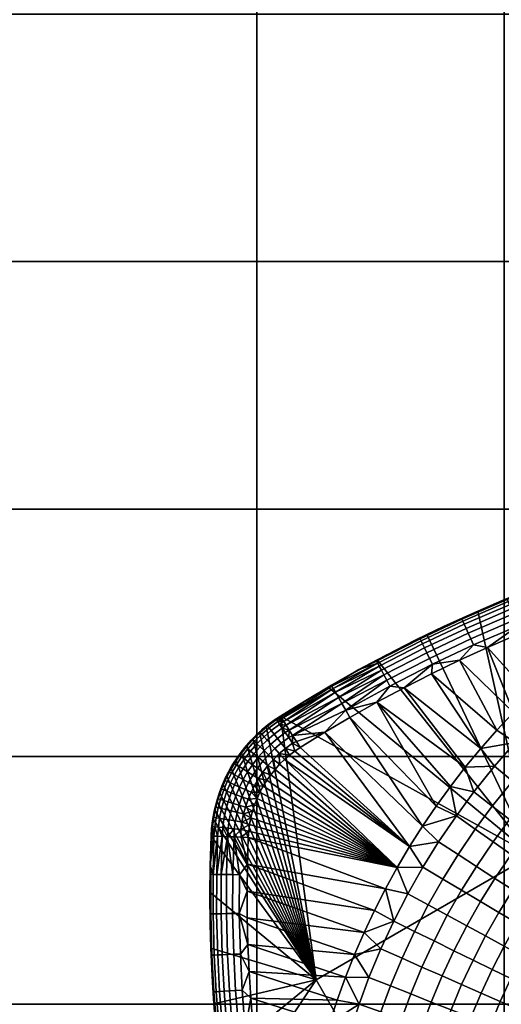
# Model space of a CAD drawing. Header units: millimetres. Extents: x -300 to 300, y -300 to 300.
# Tile 16 of 209: x -258 to -220, y -80 to 0. Entities that reach past the tile are written whole.
import ezdxf

# ---------------------------------------------------------------- set-up
doc = ezdxf.new("R2010")
doc.units = ezdxf.units.MM
doc.header["$MEASUREMENT"] = 0
doc.layers.add('Predefinito', color=7, linetype='Continuous')

msp = doc.modelspace()

# ---------------------------------------------------------------- meshes
at = {"layer": 'Predefinito'}
mesh = msp.add_polyface(dxfattribs=at)
corners = [(-139.533, 0, 488), (-119.6, 0, 488), (-119.6, -19.933, 488), (-139.533, -19.933, 488), (-139.533, 19.933, 488), (-119.6, 19.933, 488), (-139.533, 39.867, 488), (-119.6, 39.867, 488), (-139.533, 59.8, 488), (-119.6, 59.8, 488), (-159.467, 0, 488), (-159.467, -19.933, 488), (-159.467, 19.933, 488), (-159.467, 39.867, 488), (-159.467, 59.8, 488), (-159.467, 79.733, 488), (-139.533, 79.733, 488), (-179.4, 0, 488), (-179.4, -19.933, 488), (-179.4, 19.933, 488), (-179.4, 39.867, 488), (-179.4, 59.8, 488), (-179.4, 79.733, 488), (-199.333, 0, 488), (-199.333, -19.933, 488), (-199.333, 19.933, 488), (-199.333, 39.867, 488), (-199.333, 59.8, 488), (-199.333, 79.733, 488), (-219.267, 0, 488), (-219.267, -19.933, 488), (-219.267, 19.933, 488), (-219.267, 39.867, 488), (-219.267, 59.8, 488), (-219.267, 79.733, 488), (-239.2, 0, 488), (-239.2, -19.933, 488), (-239.2, 19.933, 488), (-239.2, 39.867, 488), (-239.2, 59.8, 488), (-239.2, 79.733, 488), (-259.133, 0, 488), (-259.133, -19.933, 488), (-259.133, 19.933, 488), (-259.133, 39.867, 488), (-259.133, 59.8, 488), (-259.133, 79.733, 488), (-159.467, 0, 500), (-159.467, -19.933, 500), (-139.533, -19.933, 500), (-139.533, 0, 500), (-159.467, 19.933, 500), (-139.533, 19.933, 500), (-159.467, 39.867, 500), (-139.533, 39.867, 500), (-159.467, 59.8, 500), (-139.533, 59.8, 500), (-159.467, 79.733, 500), (-139.533, 79.733, 500), (-179.4, 0, 500), (-179.4, -19.933, 500), (-179.4, 19.933, 500), (-179.4, 39.867, 500), (-179.4, 59.8, 500), (-179.4, 79.733, 500), (-199.333, 0, 500), (-199.333, -19.933, 500), (-199.333, 19.933, 500), (-199.333, 39.867, 500), (-199.333, 59.8, 500), (-199.333, 79.733, 500), (-219.267, 0, 500), (-219.267, -19.933, 500), (-219.267, 19.933, 500), (-219.267, 39.867, 500), (-219.267, 59.8, 500), (-239.2, 0, 500), (-239.2, -19.933, 500), (-239.2, 19.933, 500), (-239.2, 39.867, 500), (-239.2, 59.8, 500), (-259.133, 0, 500), (-259.133, -19.933, 500), (-259.133, 19.933, 500), (-259.133, 39.867, 500), (-259.133, 59.8, 500)]
mesh.append_faces([[corners[k] for k in face] for face in [(0, 1, 2, 3), (4, 5, 1, 0), (6, 7, 5, 4), (8, 9, 7, 6), (10, 0, 3, 11), (12, 4, 0, 10), (13, 6, 4, 12), (14, 8, 6, 13), (15, 16, 8, 14), (17, 10, 11, 18), (19, 12, 10, 17), (20, 13, 12, 19), (21, 14, 13, 20), (22, 15, 14, 21), (23, 17, 18, 24), (25, 19, 17, 23), (26, 20, 19, 25), (27, 21, 20, 26), (28, 22, 21, 27), (29, 23, 24, 30), (31, 25, 23, 29), (32, 26, 25, 31), (33, 27, 26, 32), (34, 28, 27, 33), (35, 29, 30, 36), (37, 31, 29, 35), (38, 32, 31, 37), (39, 33, 32, 38), (40, 34, 33, 39), (41, 35, 36, 42), (43, 37, 35, 41), (44, 38, 37, 43), (45, 39, 38, 44), (46, 40, 39, 45), (47, 48, 49, 50), (51, 47, 50, 52), (53, 51, 52, 54), (55, 53, 54, 56), (57, 55, 56, 58), (59, 60, 48, 47), (61, 59, 47, 51), (62, 61, 51, 53), (63, 62, 53, 55), (64, 63, 55, 57), (65, 66, 60, 59), (67, 65, 59, 61), (68, 67, 61, 62), (69, 68, 62, 63), (70, 69, 63, 64), (71, 72, 66, 65), (73, 71, 65, 67), (74, 73, 67, 68), (75, 74, 68, 69), (76, 77, 72, 71), (78, 76, 71, 73), (79, 78, 73, 74), (80, 79, 74, 75), (81, 82, 77, 76), (83, 81, 76, 78), (84, 83, 78, 79), (85, 84, 79, 80)]])
mesh = msp.add_polyface(dxfattribs=at)
corners = [(-179.4, -119.6, 488), (-159.467, -119.6, 488), (-159.467, -139.533, 488), (-179.4, -139.533, 488), (-179.4, -99.667, 488), (-159.467, -99.667, 488), (-179.4, -79.733, 488), (-159.467, -79.733, 488), (-199.333, -119.6, 488), (-199.333, -139.533, 488), (-199.333, -99.667, 488), (-199.333, -79.733, 488), (-199.333, -59.8, 488), (-179.4, -59.8, 488), (-199.333, -39.867, 488), (-179.4, -39.867, 488), (-199.333, -19.933, 488), (-179.4, -19.933, 488), (-219.267, -119.6, 488), (-219.267, -139.533, 488), (-219.267, -99.667, 488), (-219.267, -79.733, 488), (-219.267, -59.8, 488), (-219.267, -39.867, 488), (-219.267, -19.933, 488), (-239.2, -119.6, 488), (-239.2, -139.533, 488), (-239.2, -99.667, 488), (-239.2, -79.733, 488), (-239.2, -59.8, 488), (-239.2, -39.867, 488), (-239.2, -19.933, 488), (-259.133, -119.6, 488), (-259.133, -99.667, 488), (-259.133, -79.733, 488), (-259.133, -59.8, 488), (-259.133, -39.867, 488), (-259.133, -19.933, 488), (-279.067, -79.733, 488), (-263.838, -140.678, 488), (-265.597, -137.329, 488), (-267.31, -133.965, 488), (-268.977, -130.586, 488), (-270.597, -127.193, 488), (-272.172, -123.788, 488), (-273.7, -120.372, 488), (-199.333, -119.6, 500), (-199.333, -139.533, 500), (-179.4, -139.533, 500), (-179.4, -119.6, 500), (-199.333, -99.667, 500), (-179.4, -99.667, 500), (-199.333, -79.733, 500), (-179.4, -79.733, 500), (-199.333, -59.8, 500), (-179.4, -59.8, 500), (-199.333, -39.867, 500), (-179.4, -39.867, 500), (-199.333, -19.933, 500), (-179.4, -19.933, 500), (-219.267, -119.6, 500), (-219.267, -139.533, 500), (-219.267, -99.667, 500), (-219.267, -79.733, 500), (-219.267, -59.8, 500), (-219.267, -39.867, 500), (-219.267, -19.933, 500), (-239.2, -119.6, 500), (-239.2, -139.533, 500), (-239.2, -99.667, 500), (-239.2, -79.733, 500), (-239.2, -59.8, 500), (-239.2, -39.867, 500), (-239.2, -19.933, 500), (-259.133, -119.6, 500), (-259.133, -99.667, 500), (-259.133, -79.733, 500), (-259.133, -59.8, 500), (-259.133, -39.867, 500), (-259.133, -19.933, 500), (-279.067, -79.733, 500), (-265.949, -136.646, 500), (-268.969, -130.6, 500), (-277.2, -112.077, 500)]
mesh.append_faces([[corners[k] for k in face] for face in [(0, 1, 2, 3), (4, 5, 1, 0), (6, 7, 5, 4), (8, 0, 3, 9), (10, 4, 0, 8), (11, 6, 4, 10), (12, 13, 6, 11), (14, 15, 13, 12), (16, 17, 15, 14), (18, 8, 9, 19), (20, 10, 8, 18), (21, 11, 10, 20), (22, 12, 11, 21), (23, 14, 12, 22), (24, 16, 14, 23), (25, 18, 19, 26), (27, 20, 18, 25), (28, 21, 20, 27), (29, 22, 21, 28), (30, 23, 22, 29), (31, 24, 23, 30), (32, 25, 26, 26), (33, 27, 25, 32), (34, 28, 27, 33), (35, 29, 28, 34), (36, 30, 29, 35), (37, 31, 30, 36), (38, 34, 33, 33), (39, 40, 32, 32), (40, 41, 32, 32), (41, 42, 32, 32), (42, 43, 32, 32), (43, 44, 32, 32), (44, 45, 32, 32), (46, 47, 48, 49), (50, 46, 49, 51), (52, 50, 51, 53), (54, 52, 53, 55), (56, 54, 55, 57), (58, 56, 57, 59), (60, 61, 47, 46), (62, 60, 46, 50), (63, 62, 50, 52), (64, 63, 52, 54), (65, 64, 54, 56), (66, 65, 56, 58), (67, 68, 61, 60), (69, 67, 60, 62), (70, 69, 62, 63), (71, 70, 63, 64), (72, 71, 64, 65), (73, 72, 65, 66), (74, 68, 67, 67), (75, 74, 67, 69), (76, 75, 69, 70), (77, 76, 70, 71), (78, 77, 71, 72), (79, 78, 72, 73), (80, 75, 76, 76), (81, 74, 82, 82), (75, 83, 74, 74)]])
mesh = msp.add_polyface(dxfattribs=at)
corners = [(-215.464, -45.937, 477.794), (-211.939, -44.67, 477.794), (-211.848, -44.934, 477.294), (-215.366, -46.198, 477.294), (-215.53, -45.763, 478.369), (-211.999, -44.494, 478.369), (-218.362, -48.77, 476.241), (-214.91, -47.406, 476.241), (-214.722, -47.906, 476.07), (-218.158, -49.264, 476.07), (-218.552, -48.311, 476.511), (-215.086, -46.941, 476.511), (-218.719, -47.907, 476.868), (-215.24, -46.532, 476.868), (-218.855, -47.578, 477.294), (-218.962, -47.319, 477.794), (-219.033, -47.147, 478.369), (-221.961, -50.328, 476.241), (-221.741, -50.815, 476.07), (-222.166, -49.876, 476.511), (-222.346, -49.478, 476.868), (-222.493, -49.153, 477.294), (-222.609, -48.899, 477.794), (-222.685, -48.729, 478.369), (-225.974, -50.486, 477.794), (-225.851, -50.737, 477.294), (-226.056, -50.319, 478.369), (-213.7, -48.211, 476), (-216.025, -49.097, 476), (-218.331, -50.032, 476), (-220.617, -51.016, 476), (-224.155, -49.333, 479), (-221.833, -48.274, 479), (-219.489, -47.264, 479), (-217.123, -46.305, 479), (-214.738, -45.396, 479), (-213.7, -48.211, 476), (-212.763, -50.968, 476), (-216.025, -49.097, 476), (-214.738, -45.396, 479), (-217.123, -46.305, 479), (-217.242, -46.351, 488), (-219.489, -47.264, 479), (-221.833, -48.274, 479), (-221.404, -48.085, 488), (-224.155, -49.333, 479), (-226.454, -50.441, 479), (-225.499, -49.973, 488), (-213.017, -44.776, 488)]
mesh.append_faces([[corners[k] for k in face] for face in [(0, 1, 2, 3), (4, 5, 1, 0), (6, 7, 8, 9), (10, 11, 7, 6), (12, 13, 11, 10), (14, 3, 13, 12), (15, 0, 3, 14), (16, 4, 0, 15), (17, 6, 9, 18), (19, 10, 6, 17), (20, 12, 10, 19), (21, 14, 12, 20), (22, 15, 14, 21), (23, 16, 15, 22), (24, 22, 21, 25), (26, 23, 22, 24), (27, 28, 8, 8), (28, 29, 9, 9), (29, 30, 9, 9), (31, 32, 23, 23), (32, 33, 16, 16), (33, 34, 16, 16), (34, 35, 4, 4), (5, 4, 35, 35), (9, 8, 28, 28), (4, 16, 34, 34), (16, 23, 32, 32), (23, 26, 31, 31), (36, 37, 38, 38), (39, 40, 41, 41), (40, 42, 41, 41), (42, 43, 44, 44), (43, 45, 44, 44), (45, 46, 47, 47), (47, 44, 45, 45), (44, 41, 42, 42), (41, 48, 39, 39)]])
mesh = msp.add_polyface(dxfattribs=at)
corners = [(-225.282, -51.895, 476.241), (-221.961, -50.328, 476.241), (-221.741, -50.815, 476.07), (-225.047, -52.375, 476.07), (-225.501, -51.449, 476.511), (-222.166, -49.876, 476.511), (-225.694, -51.057, 476.868), (-222.346, -49.478, 476.868), (-225.851, -50.737, 477.294), (-222.493, -49.153, 477.294), (-220.617, -51.016, 476), (-222.881, -52.049, 476), (-225.123, -53.129, 476), (-218.158, -49.264, 476.07), (-213.57, -56.485, 475.825), (-214.836, -55.119, 475.958), (-212.852, -53.357, 475.958), (-211.646, -54.776, 475.825), (-212.374, -57.773, 475.614), (-210.508, -56.115, 475.614), (-215.226, -58.082, 475.825), (-216.544, -56.766, 475.958), (-213.982, -59.323, 475.614), (-217, -59.94, 475.825), (-218.375, -58.682, 475.958), (-211.221, -49.763, 476), (-210.67, -51.586, 475.958), (-212.763, -50.968, 476), (-214.266, -52.22, 476), (-215.73, -53.518, 476), (-217.153, -54.861, 476), (-218.533, -56.247, 476), (-219.87, -57.676, 476), (-216.025, -49.097, 476), (-215.73, -53.518, 476), (-218.331, -50.032, 476), (-217.153, -54.861, 476), (-220.617, -51.016, 476), (-218.533, -56.247, 476), (-222.881, -52.049, 476), (-219.87, -57.676, 476), (-225.123, -53.129, 476), (-221.162, -59.146, 476), (-227.341, -54.257, 476), (-222.407, -60.654, 476), (-214.266, -52.22, 476), (-212.763, -50.968, 476), (-217.242, -46.351, 488), (-221.404, -48.085, 488), (-217.038, -67.746, 488), (-225.499, -49.973, 488), (-199.637, -57.7, 488)]
mesh.append_faces([[corners[k] for k in face] for face in [(0, 1, 2, 3), (4, 5, 1, 0), (6, 7, 5, 4), (8, 9, 7, 6), (10, 11, 2, 2), (11, 12, 3, 3), (2, 13, 10, 10), (3, 2, 11, 11), (14, 15, 16, 17), (18, 14, 17, 19), (20, 21, 15, 14), (22, 20, 14, 18), (23, 24, 21, 20), (25, 26, 27, 27), (27, 16, 28, 28), (28, 16, 29, 29), (29, 15, 30, 30), (30, 21, 31, 31), (31, 24, 32, 32), (16, 27, 26, 26), (15, 29, 16, 16), (21, 30, 15, 15), (24, 31, 21, 21), (33, 34, 35, 35), (35, 36, 37, 37), (37, 38, 39, 39), (39, 40, 41, 41), (41, 42, 43, 43), (44, 43, 42, 42), (42, 41, 40, 40), (40, 39, 38, 38), (38, 37, 36, 36), (36, 35, 34, 34), (34, 33, 45, 45), (45, 33, 46, 46), (47, 48, 49, 49), (48, 50, 49, 49), (49, 51, 47, 47)]])
mesh = msp.add_polyface(dxfattribs=at)
corners = [(-228.734, -53.661, 476.241), (-225.282, -51.895, 476.241), (-225.047, -52.375, 476.07), (-228.483, -54.132, 476.07), (-228.967, -53.222, 476.511), (-225.501, -51.449, 476.511), (-229.173, -52.836, 476.868), (-225.694, -51.057, 476.868), (-229.34, -52.522, 477.294), (-225.851, -50.737, 477.294), (-229.471, -52.275, 477.794), (-225.974, -50.486, 477.794), (-229.559, -52.111, 478.369), (-226.056, -50.319, 478.369), (-225.123, -53.129, 476), (-227.341, -54.257, 476), (-229.535, -55.432, 476), (-231.703, -56.654, 476), (-232.037, -56.076, 476.075), (-232.354, -55.526, 476.297), (-232.639, -55.034, 476.655), (-232.876, -54.622, 477.13), (-233.055, -54.313, 477.698), (-233.166, -54.121, 478.332), (-233.203, -54.056, 479), (-230.98, -52.803, 479), (-228.729, -51.598, 479), (-226.454, -50.441, 479), (-224.155, -49.333, 479), (-227.341, -54.257, 476), (-222.407, -60.654, 476), (-229.535, -55.432, 476), (-224.754, -63.785, 476), (-231.703, -56.654, 476), (-225.854, -65.403, 476), (-233.721, -57.845, 476), (-226.903, -67.054, 476), (-235.713, -59.077, 476), (-226.454, -50.441, 479), (-228.729, -51.598, 479), (-229.519, -52.014, 488), (-230.98, -52.803, 479), (-233.203, -54.056, 479), (-233.46, -54.204, 488), (-225.499, -49.973, 488), (-232.037, -56.076, 476.075), (-231.703, -56.654, 476), (-233.721, -57.845, 476)]
mesh.append_faces([[corners[k] for k in face] for face in [(0, 1, 2, 3), (4, 5, 1, 0), (6, 7, 5, 4), (8, 9, 7, 6), (10, 11, 9, 8), (12, 13, 11, 10), (14, 15, 2, 2), (15, 16, 3, 3), (16, 17, 18, 18), (18, 19, 0, 0), (19, 20, 4, 4), (20, 21, 6, 6), (21, 22, 8, 8), (22, 23, 10, 10), (23, 24, 25, 25), (25, 26, 12, 12), (26, 27, 13, 13), (27, 28, 13, 13), (3, 2, 15, 15), (0, 3, 18, 18), (4, 0, 19, 19), (6, 4, 20, 20), (8, 6, 21, 21), (10, 8, 22, 22), (13, 12, 26, 26), (12, 10, 25, 25), (3, 16, 18, 18), (10, 23, 25, 25), (29, 30, 31, 31), (31, 32, 33, 33), (33, 34, 35, 35), (35, 36, 37, 37), (38, 39, 40, 40), (39, 41, 40, 40), (41, 42, 43, 43), (43, 40, 41, 41), (40, 44, 38, 38), (45, 46, 47, 47)]])
mesh = msp.add_polyface(dxfattribs=at)
corners = [(-212.722, -60.579, 475.315), (-213.982, -59.323, 475.614), (-212.374, -57.773, 475.614), (-211.164, -59.078, 475.315), (-215.704, -61.126, 475.614), (-217, -59.94, 475.825), (-215.226, -58.082, 475.825), (-214.391, -62.327, 475.315), (-213.125, -63.484, 474.944), (-211.507, -61.791, 474.944), (-211.859, -64.642, 474.488), (-210.293, -63.002, 474.488), (-218.615, -61.78, 475.825), (-220.041, -60.581, 475.958), (-218.375, -58.682, 475.958), (-217.271, -62.912, 475.614), (-215.909, -64.058, 475.315), (-214.597, -65.162, 474.944), (-213.284, -66.267, 474.488), (-211.993, -67.353, 473.954), (-210.614, -65.781, 473.954), (-220.232, -63.788, 475.825), (-221.708, -62.651, 475.958), (-218.839, -64.86, 475.614), (-217.429, -65.945, 475.315), (-216.071, -66.992, 474.944), (-214.711, -68.039, 474.488), (-213.374, -69.068, 473.954), (-221.606, -65.647, 475.825), (-223.125, -64.569, 475.958), (-220.173, -66.664, 475.614), (-218.722, -67.694, 475.315), (-217.324, -68.686, 474.944), (-222.992, -67.688, 475.825), (-224.555, -66.674, 475.958), (-221.518, -68.644, 475.614), (-219.87, -57.676, 476), (-221.162, -59.146, 476), (-222.407, -60.654, 476), (-223.605, -62.201, 476), (-224.754, -63.785, 476), (-225.854, -65.403, 476), (-225.826, -68.72, 475.958), (-226.903, -67.054, 476), (-224.754, -63.785, 476), (-229.535, -55.432, 476), (-223.605, -62.201, 476), (-222.407, -60.654, 476), (-225.499, -49.973, 488), (-229.519, -52.014, 488), (-217.038, -67.746, 488), (-233.46, -54.204, 488)]
mesh.append_faces([[corners[k] for k in face] for face in [(0, 1, 2, 3), (4, 5, 6, 1), (7, 4, 1, 0), (8, 7, 0, 9), (10, 8, 9, 11), (12, 13, 14, 5), (15, 12, 5, 4), (16, 15, 4, 7), (17, 16, 7, 8), (18, 17, 8, 10), (19, 18, 10, 20), (21, 22, 13, 12), (23, 21, 12, 15), (24, 23, 15, 16), (25, 24, 16, 17), (26, 25, 17, 18), (27, 26, 18, 19), (28, 29, 22, 21), (30, 28, 21, 23), (31, 30, 23, 24), (32, 31, 24, 25), (33, 34, 29, 28), (35, 33, 28, 30), (36, 14, 37, 37), (37, 13, 38, 38), (38, 22, 39, 39), (39, 29, 40, 40), (40, 29, 41, 41), (13, 37, 14, 14), (22, 38, 13, 13), (29, 39, 22, 22), (34, 41, 29, 29), (42, 43, 34, 34), (44, 45, 46, 46), (46, 45, 47, 47), (48, 49, 50, 50), (49, 51, 50, 50)]])
mesh = msp.add_polyface(dxfattribs=at)
corners = [(-225.854, -65.403, 476), (-224.555, -66.674, 475.958), (-226.903, -67.054, 476), (-227.9, -68.738, 476), (-236.983, -60.047, 476), (-226.903, -67.054, 476), (-233.721, -57.845, 476), (-225.854, -65.403, 476), (-231.703, -56.654, 476), (-224.754, -63.785, 476), (-235.713, -59.077, 476), (-236.15, -59.371, 476), (-236.574, -59.695, 476), (-237.373, -60.427, 476), (-237.742, -60.832, 476), (-238.087, -61.262, 476), (-238.407, -61.713, 476), (-238.699, -62.185, 476), (-238.962, -62.674, 476), (-239.193, -63.176, 476), (-239.392, -63.691, 476), (-239.559, -64.213, 476), (-239.692, -64.741, 476), (-239.793, -65.27, 476), (-239.861, -65.799, 476), (-239.898, -66.325, 476), (-233.46, -54.204, 488), (-237.316, -56.541, 488), (-217.038, -67.746, 488), (-238.464, -57.365, 488), (-234.438, -77.793, 488), (-239.008, -57.834, 488), (-239.529, -58.34, 488), (-239.534, -61.288, 476.241), (-239.171, -60.747, 476.241), (-238.737, -61.059, 476.07), (-239.08, -61.572, 476.07), (-239.955, -61.025, 476.511), (-239.574, -60.457, 476.511), (-239.881, -61.888, 476.241), (-239.41, -62.14, 476.07), (-238.087, -61.262, 476), (-238.407, -61.713, 476), (-238.699, -62.185, 476), (-238.962, -62.674, 476), (-239.193, -63.176, 476), (-239.678, -62.683, 476.07), (-239.392, -63.691, 476), (-239.914, -63.245, 476.07), (-238.322, -60.523, 476.07)]
mesh.append_faces([[corners[k] for k in face] for face in [(0, 1, 2, 2), (3, 4, 5, 5), (5, 6, 7, 7), (7, 8, 9, 9), (10, 5, 11, 11), (11, 5, 12, 12), (12, 5, 4, 4), (4, 3, 13, 13), (13, 3, 14, 14), (14, 3, 15, 15), (15, 3, 16, 16), (16, 3, 17, 17), (17, 3, 18, 18), (18, 3, 19, 19), (19, 3, 20, 20), (20, 3, 21, 21), (21, 3, 22, 22), (22, 3, 23, 23), (23, 3, 24, 24), (24, 3, 25, 25), (26, 27, 28, 28), (27, 29, 30, 30), (29, 31, 30, 30), (31, 32, 30, 30), (30, 28, 27, 27), (33, 34, 35, 36), (37, 38, 34, 33), (39, 33, 36, 40), (41, 42, 35, 35), (42, 43, 36, 36), (43, 44, 40, 40), (44, 45, 46, 46), (45, 47, 48, 48), (35, 49, 41, 41), (36, 35, 42, 42), (40, 36, 43, 43), (46, 40, 44, 44), (48, 46, 45, 45)]])
mesh = msp.add_polyface(dxfattribs=at)
corners = [(-233.203, -54.056, 479), (-235.272, -55.278, 479), (-237.316, -56.541, 483.5), (-237.316, -56.541, 479), (-237.316, -56.541, 488), (-233.46, -54.204, 488), (-233.203, -54.056, 479), (-233.166, -54.121, 478.332), (-235.272, -55.278, 479), (-233.055, -54.313, 477.698), (-237.194, -56.734, 477.852), (-232.876, -54.622, 477.13), (-237.046, -56.969, 477.333), (-232.639, -55.034, 476.655), (-236.847, -57.284, 476.879), (-232.354, -55.526, 476.297), (-236.604, -57.668, 476.506), (-232.037, -56.076, 476.075), (-236.327, -58.107, 476.228), (-233.721, -57.845, 476), (-235.713, -59.077, 476), (-236.026, -58.582, 476.058), (-237.316, -56.541, 479), (-237.285, -56.59, 478.415), (-237.245, -58.724, 476.241), (-236.644, -58.28, 476.241), (-236.343, -58.722, 476.07), (-236.912, -59.142, 476.07), (-237.554, -58.335, 476.511), (-236.924, -57.87, 476.511), (-235.713, -59.077, 476), (-236.15, -59.371, 476), (-236.574, -59.695, 476), (-236.983, -60.047, 476), (-237.399, -59.556, 476.07), (-237.373, -60.427, 476), (-237.046, -56.969, 477.333), (-236.847, -57.284, 476.879), (-237.372, -57.215, 477.294), (-236.604, -57.668, 476.506), (-237.171, -57.509, 476.868), (-236.327, -58.107, 476.228), (-236.026, -58.582, 476.058), (-237.529, -56.984, 477.794)]
mesh.append_faces([[corners[k] for k in face] for face in [(0, 1, 2, 2), (1, 3, 2, 2), (2, 4, 5, 5), (5, 0, 2, 2), (6, 7, 8, 8), (7, 9, 10, 10), (9, 11, 12, 12), (11, 13, 14, 14), (13, 15, 16, 16), (15, 17, 18, 18), (19, 20, 21, 21), (22, 8, 23, 23), (21, 18, 19, 19), (18, 16, 15, 15), (16, 14, 13, 13), (14, 12, 11, 11), (12, 10, 9, 9), (10, 23, 8, 8), (8, 7, 10, 10), (18, 17, 19, 19), (24, 25, 26, 27), (28, 29, 25, 24), (30, 31, 26, 26), (31, 32, 27, 27), (32, 33, 34, 34), (33, 35, 34, 34), (36, 37, 38, 38), (37, 39, 40, 40), (39, 41, 25, 25), (41, 42, 26, 26), (42, 30, 26, 26), (26, 25, 41, 41), (27, 26, 31, 31), (25, 29, 39, 39), (29, 40, 39, 39), (40, 38, 37, 37), (38, 43, 36, 36), (34, 27, 32, 32)]])
mesh = msp.add_polyface(dxfattribs=at)
corners = [(-237.316, -56.541, 488), (-237.316, -56.541, 483.5), (-238.464, -57.365, 488), (-237.316, -56.541, 479), (-237.824, -56.881, 479), (-240.021, -58.881, 488), (-239.529, -58.34, 488), (-239.664, -58.482, 479), (-239.008, -57.834, 488), (-239.235, -58.047, 479), (-238.314, -57.245, 479), (-238.785, -57.634, 479), (-240.07, -58.938, 479), (-237.827, -57.993, 476.868), (-237.171, -57.509, 476.868), (-236.924, -57.87, 476.511), (-237.554, -58.335, 476.511), (-238.049, -57.714, 477.294), (-237.372, -57.215, 477.294), (-238.223, -57.496, 477.794), (-237.529, -56.984, 477.794), (-238.339, -57.35, 478.369), (-237.634, -56.831, 478.369), (-238.093, -58.794, 476.511), (-237.245, -58.724, 476.241), (-237.759, -59.161, 476.241), (-238.387, -58.471, 476.868), (-238.627, -58.208, 477.294), (-238.816, -58.001, 477.794), (-238.941, -57.864, 478.369), (-239.2, -58.767, 477.294), (-238.942, -59.013, 476.868), (-239.402, -58.574, 477.794), (-239.537, -58.446, 478.369), (-240.083, -59.059, 478.369), (-239.94, -59.178, 477.794), (-240.07, -58.938, 479), (-239.664, -58.482, 479), (-239.235, -58.047, 479), (-238.785, -57.634, 479), (-238.314, -57.245, 479), (-237.824, -56.881, 479), (-237.316, -56.541, 479), (-237.285, -56.59, 478.415), (-237.194, -56.734, 477.852), (-237.046, -56.969, 477.333)]
mesh.append_faces([[corners[k] for k in face] for face in [(0, 1, 2, 2), (1, 3, 4, 4), (5, 6, 7, 7), (6, 8, 9, 9), (8, 2, 1, 1), (4, 10, 1, 1), (10, 11, 1, 1), (11, 9, 8, 8), (9, 7, 6, 6), (7, 12, 5, 5), (8, 1, 11, 11), (13, 14, 15, 16), (17, 18, 14, 13), (19, 20, 18, 17), (21, 22, 20, 19), (23, 16, 24, 25), (26, 13, 16, 23), (27, 17, 13, 26), (28, 19, 17, 27), (29, 21, 19, 28), (30, 27, 26, 31), (32, 28, 27, 30), (33, 29, 28, 32), (34, 33, 32, 35), (36, 37, 34, 34), (37, 38, 33, 33), (38, 39, 29, 29), (39, 40, 21, 21), (40, 41, 21, 21), (41, 42, 22, 22), (42, 43, 22, 22), (43, 44, 22, 22), (44, 45, 20, 20), (22, 21, 41, 41), (20, 22, 44, 44), (21, 29, 39, 39), (29, 33, 38, 38), (33, 34, 37, 37)]])
mesh = msp.add_polyface(dxfattribs=at)
corners = [(-241.297, -60.685, 488), (-240.908, -60.056, 488), (-241.141, -60.422, 479), (-240.482, -59.454, 488), (-240.809, -59.91, 479), (-240.021, -58.881, 488), (-240.07, -58.938, 479), (-240.452, -59.415, 479), (-241.447, -60.951, 479), (-237.759, -59.161, 476.241), (-237.245, -58.724, 476.241), (-236.912, -59.142, 476.07), (-237.399, -59.556, 476.07), (-238.267, -59.658, 476.241), (-237.88, -60.027, 476.07), (-238.626, -59.315, 476.511), (-238.093, -58.794, 476.511), (-238.942, -59.013, 476.868), (-238.387, -58.471, 476.868), (-238.733, -60.181, 476.241), (-238.322, -60.523, 476.07), (-239.115, -59.863, 476.511), (-239.451, -59.584, 476.868), (-239.725, -59.357, 477.294), (-239.2, -58.767, 477.294), (-239.94, -59.178, 477.794), (-239.402, -58.574, 477.794), (-239.171, -60.747, 476.241), (-238.737, -61.059, 476.07), (-239.574, -60.457, 476.511), (-239.929, -60.202, 476.868), (-240.218, -59.995, 477.294), (-240.445, -59.832, 477.794), (-240.596, -59.723, 478.369), (-240.083, -59.059, 478.369), (-240.325, -60.793, 476.868), (-239.955, -61.025, 476.511), (-240.627, -60.604, 477.294), (-240.864, -60.456, 477.794), (-241.022, -60.357, 478.369), (-241.429, -61.061, 478.369), (-241.265, -61.149, 477.794), (-237.373, -60.427, 476), (-237.742, -60.832, 476), (-238.087, -61.262, 476), (-241.141, -60.422, 479), (-240.809, -59.91, 479), (-240.452, -59.415, 479), (-240.07, -58.938, 479)]
mesh.append_faces([[corners[k] for k in face] for face in [(0, 1, 2, 2), (1, 3, 4, 4), (3, 5, 6, 6), (6, 7, 3, 3), (7, 4, 3, 3), (4, 2, 1, 1), (2, 8, 0, 0), (9, 10, 11, 12), (13, 9, 12, 14), (15, 16, 9, 13), (17, 18, 16, 15), (19, 13, 14, 20), (21, 15, 13, 19), (22, 17, 15, 21), (23, 24, 17, 22), (25, 26, 24, 23), (27, 19, 20, 28), (29, 21, 19, 27), (30, 22, 21, 29), (31, 23, 22, 30), (32, 25, 23, 31), (33, 34, 25, 32), (35, 30, 29, 36), (37, 31, 30, 35), (38, 32, 31, 37), (39, 33, 32, 38), (40, 39, 38, 41), (42, 43, 14, 14), (43, 44, 20, 20), (45, 46, 39, 39), (46, 47, 33, 33), (47, 48, 34, 34), (14, 12, 42, 42), (20, 14, 43, 43), (34, 33, 47, 47), (33, 39, 46, 46), (39, 40, 45, 45)]])
mesh = msp.add_polyface(dxfattribs=at)
corners = [(-226.501, -73.879, 475.825), (-228.174, -73.059, 475.958), (-227.04, -70.859, 475.958), (-225.402, -71.746, 475.825), (-227.51, -76.047, 475.825), (-229.215, -75.296, 475.958), (-225.903, -76.756, 475.614), (-224.924, -74.652, 475.614), (-228.439, -78.275, 475.825), (-230.173, -77.594, 475.958), (-226.804, -78.919, 475.614), (-229.218, -80.371, 475.825), (-230.976, -79.755, 475.958), (-227.56, -80.952, 475.614), (-225.881, -81.541, 475.315), (-225.148, -79.57, 475.315), (-229.958, -82.626, 475.825), (-231.739, -82.08, 475.958), (-228.278, -83.14, 475.614), (-226.576, -83.661, 475.315), (-226.903, -67.054, 476), (-225.826, -68.72, 475.958), (-227.9, -68.738, 476), (-228.844, -70.451, 476), (-229.735, -72.193, 476), (-230.571, -73.962, 476), (-231.352, -75.756, 476), (-232.077, -77.573, 476), (-232.745, -79.412, 476), (-233.355, -81.271, 476), (-233.908, -83.148, 476), (-233.908, -83.148, 476), (-239.527, -81.421, 476), (-233.355, -81.271, 476), (-239.7, -79.265, 476), (-232.745, -79.412, 476), (-239.833, -77.107, 476), (-232.077, -77.573, 476), (-239.925, -74.948, 476), (-231.352, -75.756, 476), (-239.978, -72.789, 476), (-230.571, -73.962, 476), (-239.991, -70.632, 476), (-229.735, -72.193, 476), (-239.964, -68.476, 476), (-228.844, -70.451, 476), (-239.898, -66.325, 476), (-227.9, -68.738, 476), (-239.529, -58.34, 488), (-240.021, -58.881, 488), (-234.438, -77.793, 488), (-240.482, -59.454, 488)]
mesh.append_faces([[corners[k] for k in face] for face in [(0, 1, 2, 3), (4, 5, 1, 0), (6, 4, 0, 7), (8, 9, 5, 4), (10, 8, 4, 6), (11, 12, 9, 8), (13, 11, 8, 10), (14, 13, 10, 15), (16, 17, 12, 11), (18, 16, 11, 13), (19, 18, 13, 14), (20, 21, 22, 22), (22, 2, 23, 23), (23, 1, 24, 24), (24, 1, 25, 25), (25, 5, 26, 26), (26, 9, 27, 27), (27, 12, 28, 28), (28, 12, 29, 29), (29, 17, 30, 30), (2, 22, 21, 21), (1, 23, 2, 2), (5, 25, 1, 1), (9, 26, 5, 5), (12, 27, 9, 9), (17, 29, 12, 12), (31, 32, 33, 33), (33, 34, 35, 35), (35, 36, 37, 37), (37, 38, 39, 39), (39, 40, 41, 41), (41, 42, 43, 43), (43, 44, 45, 45), (45, 46, 47, 47), (46, 45, 44, 44), (44, 43, 42, 42), (48, 49, 50, 50), (49, 51, 50, 50)]])
mesh = msp.add_polyface(dxfattribs=at)
corners = [(-239.991, -70.632, 476), (-230.571, -73.962, 476), (-239.978, -72.789, 476), (-231.352, -75.756, 476), (-239.925, -74.948, 476), (-242.918, -75.221, 488), (-242.991, -70.712, 488), (-242.97, -73.29, 479), (-242.992, -70.928, 479), (-242.895, -66.205, 483.5), (-242.895, -66.205, 488), (-242.991, -70.712, 488), (-234.438, -77.793, 488), (-240.482, -59.454, 488), (-240.908, -60.056, 488), (-241.297, -60.685, 488), (-241.647, -61.336, 488), (-241.956, -62.007, 488), (-242.221, -62.692, 488), (-242.443, -63.389, 488), (-242.622, -64.093, 488), (-242.756, -64.799, 488), (-241.16, -72.446, 476.241), (-241.157, -69.31, 476.241), (-240.622, -69.318, 476.07), (-240.626, -72.44, 476.07), (-241.657, -72.452, 476.511), (-241.654, -69.303, 476.511), (-242.094, -72.458, 476.868), (-242.09, -69.297, 476.868), (-242.45, -72.462, 477.294), (-242.447, -69.292, 477.294), (-242.73, -72.465, 477.794), (-242.726, -69.288, 477.794), (-242.916, -72.468, 478.369), (-242.912, -69.285, 478.369), (-241.075, -75.729, 476.241), (-240.541, -75.707, 476.07), (-241.571, -75.748, 476.511), (-242.008, -75.766, 476.868), (-242.364, -75.78, 477.294), (-242.643, -75.791, 477.794), (-242.829, -75.799, 478.369), (-239.964, -68.476, 476), (-239.991, -70.632, 476), (-239.978, -72.789, 476), (-239.925, -74.948, 476), (-242.97, -73.29, 479), (-242.992, -70.928, 479), (-242.967, -68.566, 479), (-242.667, -66.214, 477.852)]
mesh.append_faces([[corners[k] for k in face] for face in [(0, 1, 2, 2), (2, 3, 4, 4), (5, 6, 7, 7), (8, 7, 6, 6), (6, 9, 8, 8), (10, 11, 12, 12), (13, 14, 12, 12), (14, 15, 12, 12), (15, 16, 12, 12), (16, 17, 12, 12), (17, 18, 12, 12), (18, 19, 12, 12), (19, 20, 12, 12), (20, 21, 12, 12), (21, 10, 12, 12), (22, 23, 24, 25), (26, 27, 23, 22), (28, 29, 27, 26), (30, 31, 29, 28), (32, 33, 31, 30), (34, 35, 33, 32), (36, 22, 25, 37), (38, 26, 22, 36), (39, 28, 26, 38), (40, 30, 28, 39), (41, 32, 30, 40), (42, 34, 32, 41), (43, 44, 24, 24), (44, 45, 25, 25), (45, 46, 25, 25), (47, 48, 34, 34), (48, 49, 35, 35), (25, 24, 44, 44), (35, 34, 48, 48), (33, 35, 49, 49), (37, 25, 46, 46), (34, 42, 47, 47), (49, 50, 33, 33)]])
mesh = msp.add_polyface(dxfattribs=at)
corners = [(-242.622, -64.093, 488), (-242.443, -63.389, 488), (-242.551, -63.79, 479), (-242.221, -62.692, 488), (-242.388, -63.201, 479), (-241.956, -62.007, 488), (-242.196, -62.622, 479), (-241.647, -61.336, 488), (-241.725, -61.495, 479), (-241.297, -60.685, 488), (-241.447, -60.951, 479), (-241.975, -62.052, 479), (-242.683, -64.386, 479), (-241.592, -61.81, 477.794), (-241.265, -61.149, 477.794), (-241.019, -61.28, 477.294), (-241.338, -61.926, 477.294), (-241.762, -61.732, 478.369), (-241.429, -61.061, 478.369), (-241.618, -62.594, 477.294), (-241.014, -62.074, 476.868), (-241.285, -62.721, 476.868), (-241.879, -62.495, 477.794), (-242.053, -62.428, 478.369), (-241.875, -63.345, 477.294), (-241.534, -63.449, 476.868), (-242.143, -63.264, 477.794), (-242.321, -63.21, 478.369), (-241.706, -64.077, 476.868), (-241.116, -63.576, 476.511), (-241.281, -64.179, 476.511), (-242.052, -63.993, 477.294), (-242.324, -63.928, 477.794), (-242.504, -63.884, 478.369), (-242.212, -64.773, 477.294), (-241.861, -64.833, 476.868), (-242.487, -64.727, 477.794), (-242.671, -64.696, 478.369), (-242.683, -64.386, 479), (-242.551, -63.79, 479), (-242.388, -63.201, 479), (-242.196, -62.622, 479), (-241.975, -62.052, 479), (-241.725, -61.495, 479), (-241.447, -60.951, 479), (-241.141, -60.422, 479)]
mesh.append_faces([[corners[k] for k in face] for face in [(0, 1, 2, 2), (1, 3, 4, 4), (3, 5, 6, 6), (5, 7, 8, 8), (7, 9, 10, 10), (10, 8, 7, 7), (8, 11, 5, 5), (11, 6, 5, 5), (6, 4, 3, 3), (4, 2, 1, 1), (2, 12, 0, 0), (13, 14, 15, 16), (17, 18, 14, 13), (19, 16, 20, 21), (22, 13, 16, 19), (23, 17, 13, 22), (24, 19, 21, 25), (26, 22, 19, 24), (27, 23, 22, 26), (28, 25, 29, 30), (31, 24, 25, 28), (32, 26, 24, 31), (33, 27, 26, 32), (34, 31, 28, 35), (36, 32, 31, 34), (37, 33, 32, 36), (38, 39, 33, 33), (39, 40, 27, 27), (40, 41, 27, 27), (41, 42, 23, 23), (42, 43, 17, 17), (43, 44, 18, 18), (44, 45, 18, 18), (18, 17, 43, 43), (17, 23, 42, 42), (23, 27, 41, 41), (27, 33, 39, 39), (33, 37, 38, 38)]])
mesh = msp.add_polyface(dxfattribs=at)
corners = [(-240.319, -61.654, 476.511), (-239.955, -61.025, 476.511), (-239.534, -61.288, 476.241), (-239.881, -61.888, 476.241), (-240.705, -61.448, 476.868), (-240.325, -60.793, 476.868), (-241.019, -61.28, 477.294), (-240.627, -60.604, 477.294), (-241.265, -61.149, 477.794), (-240.864, -60.456, 477.794), (-240.164, -62.461, 476.241), (-239.41, -62.14, 476.07), (-239.678, -62.683, 476.07), (-240.616, -62.255, 476.511), (-241.014, -62.074, 476.868), (-241.338, -61.926, 477.294), (-240.413, -63.055, 476.241), (-239.914, -63.245, 476.07), (-240.877, -62.877, 476.511), (-241.285, -62.721, 476.868), (-240.641, -63.721, 476.241), (-240.13, -63.877, 476.07), (-241.116, -63.576, 476.511), (-241.534, -63.449, 476.868), (-240.798, -64.296, 476.241), (-240.278, -64.421, 476.07), (-241.281, -64.179, 476.511), (-240.94, -64.988, 476.241), (-240.413, -65.077, 476.07), (-241.43, -64.906, 476.511), (-241.027, -65.621, 476.241), (-240.495, -65.677, 476.07), (-241.521, -65.569, 476.511), (-239.392, -63.691, 476), (-239.559, -64.213, 476), (-239.692, -64.741, 476), (-239.793, -65.27, 476), (-239.861, -65.799, 476), (-239.898, -66.325, 476), (-240.483, -66.301, 476.058), (-241.045, -66.279, 476.228), (-241.563, -66.258, 476.506), (-239.898, -66.325, 476), (-239.964, -68.476, 476), (-240.483, -66.301, 476.058), (-241.563, -66.258, 476.506), (-241.045, -66.279, 476.228), (-241.157, -69.31, 476.241), (-240.622, -69.318, 476.07)]
mesh.append_faces([[corners[k] for k in face] for face in [(0, 1, 2, 3), (4, 5, 1, 0), (6, 7, 5, 4), (8, 9, 7, 6), (10, 3, 11, 12), (13, 0, 3, 10), (14, 4, 0, 13), (15, 6, 4, 14), (16, 10, 12, 17), (18, 13, 10, 16), (19, 14, 13, 18), (20, 16, 17, 21), (22, 18, 16, 20), (23, 19, 18, 22), (24, 20, 21, 25), (26, 22, 20, 24), (27, 24, 25, 28), (29, 26, 24, 27), (30, 27, 28, 31), (32, 29, 27, 30), (33, 34, 21, 21), (34, 35, 25, 25), (35, 36, 28, 28), (36, 37, 31, 31), (37, 38, 39, 39), (39, 40, 31, 31), (40, 41, 30, 30), (21, 17, 33, 33), (25, 21, 34, 34), (28, 25, 35, 35), (31, 28, 36, 36), (30, 31, 40, 40), (31, 37, 39, 39), (42, 43, 44, 44), (45, 46, 47, 47), (46, 44, 43, 43), (48, 47, 46, 46), (43, 48, 46, 46)]])
mesh = msp.add_polyface(dxfattribs=at)
corners = [(-242.991, -70.712, 488), (-242.895, -66.205, 488), (-242.895, -66.205, 483.5), (-242.895, -66.205, 479), (-242.967, -68.566, 479), (-242.992, -70.928, 479), (-242.895, -66.205, 479), (-242.895, -66.205, 483.5), (-242.855, -65.595, 479), (-242.895, -66.205, 488), (-242.756, -64.799, 488), (-242.622, -64.093, 488), (-242.683, -64.386, 479), (-242.784, -64.989, 479), (-241.861, -64.833, 476.868), (-241.706, -64.077, 476.868), (-241.281, -64.179, 476.511), (-241.43, -64.906, 476.511), (-241.955, -65.523, 476.868), (-241.521, -65.569, 476.511), (-242.31, -65.486, 477.294), (-242.212, -64.773, 477.294), (-242.587, -65.457, 477.794), (-242.487, -64.727, 477.794), (-242.773, -65.438, 478.369), (-242.671, -64.696, 478.369), (-242.895, -66.205, 479), (-242.855, -65.595, 479), (-242.838, -66.207, 478.415), (-242.784, -64.989, 479), (-242.683, -64.386, 479), (-241.563, -66.258, 476.506), (-242.017, -66.24, 476.879), (-242.39, -66.225, 477.333), (-242.667, -66.214, 477.852), (-241.027, -65.621, 476.241), (-242.967, -68.566, 479), (-242.895, -66.205, 479), (-242.838, -66.207, 478.415), (-242.667, -66.214, 477.852), (-242.39, -66.225, 477.333), (-242.726, -69.288, 477.794), (-242.017, -66.24, 476.879), (-242.447, -69.292, 477.294), (-241.563, -66.258, 476.506), (-242.09, -69.297, 476.868), (-241.157, -69.31, 476.241), (-241.654, -69.303, 476.511)]
mesh.append_faces([[corners[k] for k in face] for face in [(0, 1, 2, 2), (2, 3, 4, 4), (4, 5, 2, 2), (6, 7, 8, 8), (7, 9, 10, 10), (10, 11, 7, 7), (12, 13, 7, 7), (13, 8, 7, 7), (7, 11, 12, 12), (14, 15, 16, 17), (18, 14, 17, 19), (20, 21, 14, 18), (22, 23, 21, 20), (24, 25, 23, 22), (26, 27, 28, 28), (27, 29, 24, 24), (29, 30, 25, 25), (31, 32, 18, 18), (32, 33, 20, 20), (33, 34, 22, 22), (34, 28, 24, 24), (19, 35, 31, 31), (18, 19, 31, 31), (20, 18, 32, 32), (22, 20, 33, 33), (25, 24, 29, 29), (24, 22, 34, 34), (28, 27, 24, 24), (36, 37, 38, 38), (38, 39, 36, 36), (39, 40, 41, 41), (40, 42, 43, 43), (42, 44, 45, 45), (46, 47, 44, 44), (47, 45, 44, 44), (45, 43, 42, 42), (43, 41, 40, 40)]])
mesh = msp.add_polyface(dxfattribs=at)
corners = [(-220.025, -69.613, 475.315), (-221.518, -68.644, 475.614), (-220.173, -66.664, 475.614), (-218.722, -67.694, 475.315), (-218.587, -70.547, 474.944), (-217.324, -68.686, 474.944), (-217.147, -71.481, 474.488), (-215.924, -69.679, 474.488), (-224.225, -69.672, 475.825), (-225.826, -68.72, 475.958), (-224.555, -66.674, 475.958), (-222.992, -67.688, 475.825), (-222.715, -70.57, 475.614), (-221.185, -71.479, 475.315), (-219.711, -72.356, 474.944), (-218.236, -73.232, 474.488), (-216.785, -74.095, 473.954), (-215.732, -72.4, 473.954), (-225.402, -71.746, 475.825), (-227.04, -70.859, 475.958), (-223.857, -72.583, 475.614), (-222.292, -73.43, 475.315), (-220.783, -74.246, 474.944), (-219.274, -75.063, 474.488), (-217.79, -75.866, 473.954), (-224.924, -74.652, 475.614), (-226.501, -73.879, 475.825), (-223.326, -75.436, 475.315), (-221.786, -76.19, 474.944), (-220.245, -76.945, 474.488), (-218.729, -77.688, 473.954), (-217.307, -78.385, 473.372), (-216.397, -76.62, 473.372), (-224.274, -77.475, 475.315), (-225.903, -76.756, 475.614), (-222.705, -78.167, 474.944), (-221.135, -78.859, 474.488), (-219.591, -79.54, 473.954), (-218.142, -80.179, 473.372), (-216.788, -80.776, 472.755), (-215.979, -79.036, 472.755), (-225.148, -79.57, 475.315), (-226.804, -78.919, 475.614), (-223.552, -80.198, 474.944), (-221.955, -80.826, 474.488), (-220.385, -81.443, 473.954), (-218.911, -82.023, 473.372), (-217.534, -82.564, 472.755), (-224.262, -82.108, 474.944), (-225.881, -81.541, 475.315), (-222.643, -82.675, 474.488), (-221.05, -83.233, 473.954), (-219.555, -83.757, 473.372), (-234.438, -77.793, 488), (-224.469, -95.061, 488), (-207.068, -85.014, 488), (-217.038, -67.746, 488)]
mesh.append_faces([[corners[k] for k in face] for face in [(0, 1, 2, 3), (4, 0, 3, 5), (6, 4, 5, 7), (8, 9, 10, 11), (12, 8, 11, 1), (13, 12, 1, 0), (14, 13, 0, 4), (15, 14, 4, 6), (16, 15, 6, 17), (18, 19, 9, 8), (20, 18, 8, 12), (21, 20, 12, 13), (22, 21, 13, 14), (23, 22, 14, 15), (24, 23, 15, 16), (25, 26, 18, 20), (27, 25, 20, 21), (28, 27, 21, 22), (29, 28, 22, 23), (30, 29, 23, 24), (31, 30, 24, 32), (33, 34, 25, 27), (35, 33, 27, 28), (36, 35, 28, 29), (37, 36, 29, 30), (38, 37, 30, 31), (39, 38, 31, 40), (41, 42, 34, 33), (43, 41, 33, 35), (44, 43, 35, 36), (45, 44, 36, 37), (46, 45, 37, 38), (47, 46, 38, 39), (48, 49, 41, 43), (50, 48, 43, 44), (51, 50, 44, 45), (52, 51, 45, 46), (53, 54, 55, 56)]])
mesh = msp.add_polyface(dxfattribs=at)
corners = [(-239.925, -74.948, 476), (-232.077, -77.573, 476), (-239.833, -77.107, 476), (-232.745, -79.412, 476), (-239.7, -79.265, 476), (-233.355, -81.271, 476), (-239.527, -81.421, 476), (-242.263, -84.213, 488), (-242.675, -79.723, 488), (-242.419, -82.721, 479), (-242.918, -75.221, 488), (-242.787, -78.011, 479), (-242.97, -73.29, 479), (-242.902, -75.652, 479), (-242.626, -80.368, 479), (-242.991, -70.712, 488), (-242.918, -75.221, 488), (-234.438, -77.793, 488), (-242.675, -79.723, 488), (-242.263, -84.213, 488), (-241.683, -88.685, 488), (-240.922, -78.646, 476.241), (-241.075, -75.729, 476.241), (-240.541, -75.707, 476.07), (-240.389, -78.611, 476.07), (-241.418, -78.678, 476.511), (-241.571, -75.748, 476.511), (-241.854, -78.706, 476.868), (-242.008, -75.766, 476.868), (-242.209, -78.729, 477.294), (-242.364, -75.78, 477.294), (-242.488, -78.747, 477.794), (-242.643, -75.791, 477.794), (-242.674, -78.759, 478.369), (-242.829, -75.799, 478.369), (-240.671, -81.85, 476.241), (-240.139, -81.801, 476.07), (-241.165, -81.895, 476.511), (-241.6, -81.935, 476.868), (-241.955, -81.968, 477.294), (-242.234, -81.993, 477.794), (-242.419, -82.011, 478.369), (-239.925, -74.948, 476), (-239.833, -77.107, 476), (-239.7, -79.265, 476), (-239.527, -81.421, 476), (-239.315, -83.574, 476), (-242.419, -82.721, 479), (-242.626, -80.368, 479), (-242.787, -78.011, 479), (-242.902, -75.652, 479), (-242.97, -73.29, 479)]
mesh.append_faces([[corners[k] for k in face] for face in [(0, 1, 2, 2), (2, 3, 4, 4), (4, 5, 6, 6), (7, 8, 9, 9), (8, 10, 11, 11), (12, 13, 10, 10), (13, 11, 10, 10), (11, 14, 8, 8), (14, 9, 8, 8), (15, 16, 17, 17), (16, 18, 17, 17), (18, 19, 17, 17), (19, 20, 17, 17), (21, 22, 23, 24), (25, 26, 22, 21), (27, 28, 26, 25), (29, 30, 28, 27), (31, 32, 30, 29), (33, 34, 32, 31), (35, 21, 24, 36), (37, 25, 21, 35), (38, 27, 25, 37), (39, 29, 27, 38), (40, 31, 29, 39), (41, 33, 31, 40), (42, 43, 23, 23), (43, 44, 24, 24), (44, 45, 36, 36), (45, 46, 36, 36), (47, 48, 41, 41), (48, 49, 33, 33), (49, 50, 34, 34), (50, 51, 34, 34), (24, 23, 43, 43), (34, 33, 49, 49), (36, 24, 44, 44), (33, 41, 48, 48)]])
mesh = msp.add_polyface(dxfattribs=at)
corners = [(-234.837, -86.949, 476), (-233.437, -89.071, 475.958), (-235.212, -88.869, 476), (-235.528, -90.8, 476), (-238.44, -90.002, 476), (-235.212, -88.869, 476), (-238.771, -87.865, 476), (-234.837, -86.949, 476), (-239.063, -85.722, 476), (-234.402, -85.041, 476), (-239.315, -83.574, 476), (-233.908, -83.148, 476), (-239.527, -81.421, 476), (-241.683, -88.685, 488), (-242.263, -84.213, 488), (-241.865, -87.413, 479), (-242.419, -82.721, 479), (-242.165, -85.07, 479), (-241.519, -89.75, 479), (-224.469, -95.061, 488), (-234.438, -77.793, 488), (-241.683, -88.685, 488), (-240.332, -85.048, 476.241), (-240.671, -81.85, 476.241), (-240.139, -81.801, 476.07), (-239.802, -84.984, 476.07), (-240.825, -85.107, 476.511), (-241.165, -81.895, 476.511), (-241.259, -85.159, 476.868), (-241.6, -81.935, 476.868), (-241.613, -85.201, 477.294), (-241.955, -81.968, 477.294), (-241.891, -85.234, 477.794), (-242.234, -81.993, 477.794), (-242.075, -85.256, 478.369), (-242.419, -82.011, 478.369), (-239.9, -88.283, 476.241), (-239.371, -88.205, 476.07), (-240.391, -88.355, 476.511), (-240.823, -88.419, 476.868), (-241.176, -88.471, 477.294), (-241.452, -88.512, 477.794), (-241.636, -88.539, 478.369), (-239.413, -91.303, 476.241), (-238.887, -91.211, 476.07), (-239.903, -91.389, 476.511), (-239.315, -83.574, 476), (-239.063, -85.722, 476), (-238.771, -87.865, 476), (-238.44, -90.002, 476), (-241.519, -89.75, 479), (-241.865, -87.413, 479), (-242.165, -85.07, 479), (-242.419, -82.721, 479)]
mesh.append_faces([[corners[k] for k in face] for face in [(0, 1, 2, 2), (3, 4, 5, 5), (5, 6, 7, 7), (7, 8, 9, 9), (9, 10, 11, 11), (12, 11, 10, 10), (10, 9, 8, 8), (8, 7, 6, 6), (6, 5, 4, 4), (13, 14, 15, 15), (16, 17, 14, 14), (17, 15, 14, 14), (15, 18, 13, 13), (19, 20, 21, 21), (22, 23, 24, 25), (26, 27, 23, 22), (28, 29, 27, 26), (30, 31, 29, 28), (32, 33, 31, 30), (34, 35, 33, 32), (36, 22, 25, 37), (38, 26, 22, 36), (39, 28, 26, 38), (40, 30, 28, 39), (41, 32, 30, 40), (42, 34, 32, 41), (43, 36, 37, 44), (45, 38, 36, 43), (46, 47, 25, 25), (47, 48, 37, 37), (48, 49, 37, 37), (50, 51, 42, 42), (51, 52, 34, 34), (52, 53, 34, 34), (25, 24, 46, 46), (35, 34, 53, 53), (37, 25, 47, 47), (34, 42, 51, 51)]])

doc.saveas('drawing.dxf')
